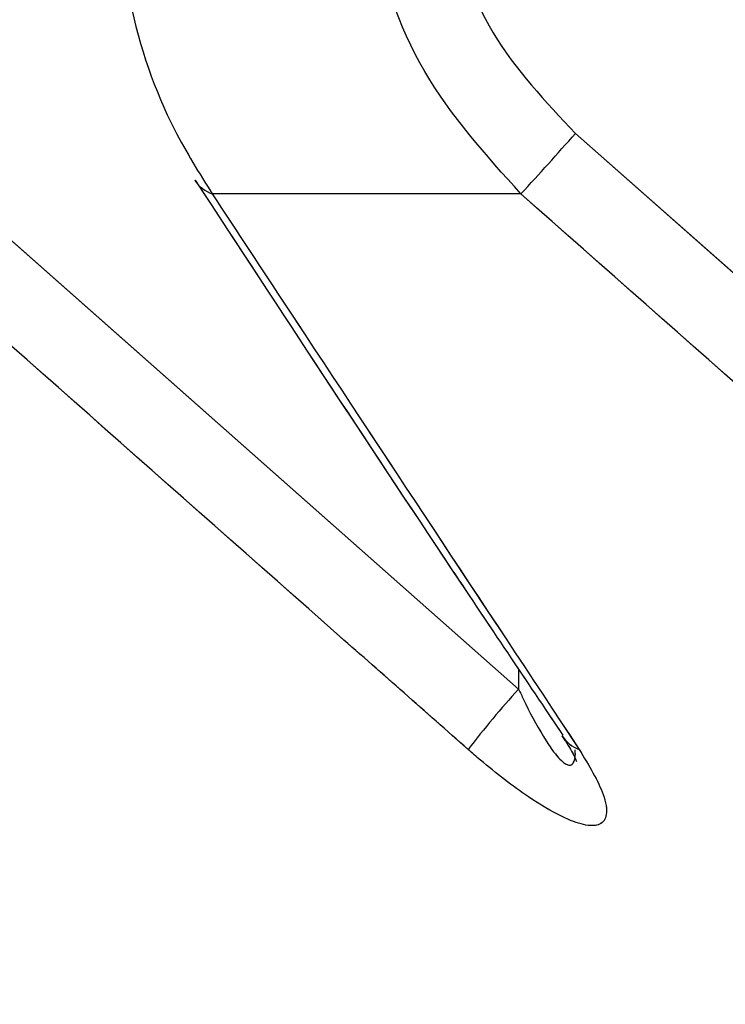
# Paper-space layout 'Dim Drawing' of a CAD drawing. Header units: inches. Extents: x 0.1 to 16.9, y 0.1 to 10.9.
# Tile 75 of 256: x 3.115881 to 3.116152, y 3.668336 to 3.668714. Entities that reach past the tile are written whole.
import ezdxf

# ---------------------------------------------------------------- set-up
doc = ezdxf.new("R2010")
doc.units = ezdxf.units.IN
doc.header["$MEASUREMENT"] = 0
doc.linetypes.add('PHANTOM', pattern=[0.49999999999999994, 0.25, -0.05, 0.05, -0.05, 0.05, -0.05])
doc.layers.add('FORMAT', color=7, linetype='Continuous')
doc.styles.add('SLDTEXTSTYLE0', font='TXT', dxfattribs={"width": 0.75})
doc.dimstyles.new('SLDDIMSTYLE4', dxfattribs={"dimtxt": 0.125, "dimasz": 0.13, "dimexe": 0, "dimexo": 0.0625, "dimgap": 0.03125, "dimtad": 0, "dimtih": 1, "dimtoh": 1, "dimdec": 0, "dimlfac": 15, "dimrnd": 1e-09, "dimzin": 12, "dimdsep": 46, "dimtxsty": 'SLDTEXTSTYLE0', "dimsah": 1, "dimcen": 0.09, "dimadec": 0, "dimazin": 3, "dimtfac": 1, "dimtdec": 0, "dimtofl": 0, "dimtmove": 0, "dimatfit": 3, "dimfxl": 0, "dimfrac": 2, "dimtolj": 1, "dimtzin": 12, "dimarcsym": 0})

# ---------------------------------------------------------------- blocks, each defined once
blk = doc.blocks.new('_D_25')
at = {"layer": 'FORMAT'}
for p, q in [((5.84638986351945, 9.33966827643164), (5.84638986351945, 2.13631955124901)), ((3.076610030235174, 3.486598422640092), (3.076610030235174, 2.13631955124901)), ((4.349142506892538, 2.441354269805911), (4.311056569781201, 2.441354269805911)), ((4.311056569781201, 2.441354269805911), (4.311056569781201, 2.24291676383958)), ((4.718586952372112, 2.441354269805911), (4.75667288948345, 2.441354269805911)), ((4.75667288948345, 2.441354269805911), (4.75667288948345, 2.24291676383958)), ((3.076610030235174, 2.26131955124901), (4.201592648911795, 2.26131955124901)), ((5.84638986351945, 2.26131955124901), (4.866136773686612, 2.26131955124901)), ((4.311056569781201, 2.24291676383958), (4.349142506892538, 2.24291676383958)), ((4.75667288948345, 2.24291676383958), (4.718586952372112, 2.24291676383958))]:
    blk.add_line(p, q, dxfattribs=at)
for points in [[(3.076610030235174, 2.26131955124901), (3.206610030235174, 2.24131955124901), (3.206610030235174, 2.28131955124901)], [(5.84638986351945, 2.26131955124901), (5.71638986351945, 2.28131955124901), (5.71638986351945, 2.24131955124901)]]:
    blk.add_solid(points, dxfattribs=at)
at = {"layer": 'FORMAT', "char_height": 0.125, "attachment_point": 1, "style": 'SLDTEXTSTYLE0'}
for s, insert in [('1055', (4.349142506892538, 2.404050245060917)), ('42', (4.441503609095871, 2.217027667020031))]:
    blk.add_mtext(s, dxfattribs=dict(at, insert=insert))
blk = doc.blocks.new('_D_27')
at = {"layer": 'FORMAT'}
for p, q in [((7.204618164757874, 7.415921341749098), (7.204618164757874, 0.7189967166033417)), ((3.076610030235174, 3.486598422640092), (3.076610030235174, 0.7189967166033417)), ((5.00418204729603, 1.024031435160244), (4.966096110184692, 1.024031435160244)), ((4.966096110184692, 1.024031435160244), (4.966096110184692, 0.8255939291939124)), ((5.373626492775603, 1.024031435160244), (5.411712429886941, 1.024031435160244)), ((5.411712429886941, 1.024031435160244), (5.411712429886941, 0.8255939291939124)), ((3.076610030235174, 0.8439967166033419), (4.856632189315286, 0.8439967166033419)), ((7.204618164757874, 0.8439967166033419), (5.521176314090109, 0.8439967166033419)), ((4.966096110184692, 0.8255939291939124), (5.00418204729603, 0.8255939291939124)), ((5.411712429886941, 0.8255939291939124), (5.373626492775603, 0.8255939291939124))]:
    blk.add_line(p, q, dxfattribs=at)
for points in [[(3.076610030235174, 0.8439967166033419), (3.206610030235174, 0.8239967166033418), (3.206610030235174, 0.8639967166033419)], [(7.204618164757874, 0.8439967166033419), (7.074618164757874, 0.8639967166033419), (7.074618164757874, 0.8239967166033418)]]:
    blk.add_solid(points, dxfattribs=at)
at = {"layer": 'FORMAT', "char_height": 0.125, "attachment_point": 1, "style": 'SLDTEXTSTYLE0'}
for s, insert in [('1573', (5.00418204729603, 0.9867274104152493)), ('62', (5.096543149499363, 0.7997048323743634))]:
    blk.add_mtext(s, dxfattribs=dict(at, insert=insert))
blk = doc.blocks.new('_D_29')
at = {"layer": 'FORMAT'}
for p, q in [((6.409307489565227, 8.781122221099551), (6.409307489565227, 1.663878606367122)), ((3.076610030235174, 3.486598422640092), (3.076610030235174, 1.663878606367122)), ((4.603708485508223, 1.968913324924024), (4.565622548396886, 1.968913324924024)), ((4.565622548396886, 1.968913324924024), (4.565622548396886, 1.770475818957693)), ((4.973152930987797, 1.968913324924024), (5.011238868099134, 1.968913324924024)), ((5.011238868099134, 1.968913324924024), (5.011238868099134, 1.770475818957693)), ((3.076610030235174, 1.788878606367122), (4.456158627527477, 1.788878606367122)), ((6.409307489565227, 1.788878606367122), (5.120702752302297, 1.788878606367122)), ((4.565622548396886, 1.770475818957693), (4.603708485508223, 1.770475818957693)), ((5.011238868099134, 1.770475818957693), (4.973152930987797, 1.770475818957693))]:
    blk.add_line(p, q, dxfattribs=at)
for points in [[(3.076610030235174, 1.788878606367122), (3.206610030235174, 1.768878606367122), (3.206610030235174, 1.808878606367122)], [(6.409307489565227, 1.788878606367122), (6.279307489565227, 1.808878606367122), (6.279307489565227, 1.768878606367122)]]:
    blk.add_solid(points, dxfattribs=at)
at = {"layer": 'FORMAT', "char_height": 0.125, "attachment_point": 1, "style": 'SLDTEXTSTYLE0'}
for s, insert in [('1270', (4.603708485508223, 1.93160930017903)), ('50', (4.696069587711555, 1.744586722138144))]:
    blk.add_mtext(s, dxfattribs=dict(at, insert=insert))
blk = doc.blocks.new('_D_32')
at = {"layer": 'FORMAT'}
for p, q in [((6.866682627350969, 8.133312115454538), (6.866682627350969, 1.191437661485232)), ((3.076610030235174, 3.486598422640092), (3.076610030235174, 1.191437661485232)), ((4.771264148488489, 1.496472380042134), (4.733178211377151, 1.496472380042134)), ((4.733178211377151, 1.496472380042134), (4.733178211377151, 1.298034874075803)), ((5.140708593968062, 1.496472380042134), (5.1787945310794, 1.496472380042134)), ((5.1787945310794, 1.496472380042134), (5.1787945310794, 1.298034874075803)), ((3.076610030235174, 1.316437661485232), (4.623714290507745, 1.316437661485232)), ((6.866682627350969, 1.316437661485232), (5.288258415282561, 1.316437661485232)), ((4.733178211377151, 1.298034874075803), (4.771264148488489, 1.298034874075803)), ((5.1787945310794, 1.298034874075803), (5.140708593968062, 1.298034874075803))]:
    blk.add_line(p, q, dxfattribs=at)
for points in [[(3.076610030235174, 1.316437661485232), (3.206610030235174, 1.296437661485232), (3.206610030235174, 1.336437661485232)], [(6.866682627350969, 1.316437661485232), (6.736682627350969, 1.336437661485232), (6.736682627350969, 1.296437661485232)]]:
    blk.add_solid(points, dxfattribs=at)
at = {"layer": 'FORMAT', "char_height": 0.125, "attachment_point": 1, "style": 'SLDTEXTSTYLE0'}
for s, insert in [('1444', (4.771264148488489, 1.45916835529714)), ('57', (4.863625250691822, 1.272145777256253))]:
    blk.add_mtext(s, dxfattribs=dict(at, insert=insert))

psp = doc.layouts.new('Dim Drawing')

# ---------------------------------------------------------------- linework, layer by layer
at = {"color": 7, "linetype": 'Continuous', "lineweight": 25}
for p, q in [((3.115831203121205, 3.66867069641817), (3.11607220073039, 3.668457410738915)), ((3.116094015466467, 3.66867069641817), (3.116335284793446, 3.668457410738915)), ((3.116073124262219, 3.668647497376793), (3.115954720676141, 3.668647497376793)), ((3.11607220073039, 3.66846507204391), (3.11607220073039, 3.668457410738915))]:
    psp.add_line(p, q, dxfattribs=at)
at = {"color": 7, "linetype": 'PHANTOM', "lineweight": 18}
for p, q in [((3.115831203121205, 3.66867069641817), (3.11607220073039, 3.668457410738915)), ((3.115831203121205, 3.66867069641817), (3.11607220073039, 3.668457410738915)), ((3.115831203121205, 3.66867069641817), (3.11607220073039, 3.668457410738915)), ((3.116094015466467, 3.66867069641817), (3.116335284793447, 3.668457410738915)), ((3.116094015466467, 3.66867069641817), (3.116335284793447, 3.668457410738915)), ((3.116094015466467, 3.66867069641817), (3.116335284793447, 3.668457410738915)), ((3.116073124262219, 3.668647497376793), (3.115954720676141, 3.668647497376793)), ((3.116073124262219, 3.668647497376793), (3.115954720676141, 3.668647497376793)), ((3.116073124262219, 3.668647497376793), (3.115954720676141, 3.668647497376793)), ((3.11607220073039, 3.66846507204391), (3.11607220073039, 3.668457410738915)), ((3.11607220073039, 3.66846507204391), (3.11607220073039, 3.668457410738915)), ((3.11607220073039, 3.66846507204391), (3.11607220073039, 3.668457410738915))]:
    psp.add_line(p, q, dxfattribs=at)
at = {"color": 7, "linetype": 'Continuous', "lineweight": 25}
for centre, radius, start, end in [((3.115024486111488, 3.669612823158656), 0.001425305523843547, 317.368824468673, 318.6238281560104), ((3.115959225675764, 3.668660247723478), 1.352280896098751e-05, 213.9424197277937, 250.5404784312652), ((3.116354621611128, 3.668202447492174), 0.0003804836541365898, 137.9249833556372, 142.4733397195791), ((3.116100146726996, 3.668446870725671), 1.348732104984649e-05, 213.4523738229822, 249.8156479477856)]:
    psp.add_arc(centre, radius, start, end, dxfattribs=at)
at = {"color": 7, "linetype": 'PHANTOM', "lineweight": 18}
for centre, radius, start, end in [((3.115024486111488, 3.669612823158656), 0.001425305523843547, 317.368824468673, 318.6238281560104), ((3.115024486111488, 3.669612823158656), 0.001425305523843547, 317.368824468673, 318.6238281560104), ((3.115024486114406, 3.669612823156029), 0.001425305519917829, 317.3688244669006, 318.6238281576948), ((3.115959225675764, 3.668660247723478), 1.352280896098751e-05, 213.9424197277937, 250.5404784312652), ((3.115959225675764, 3.668660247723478), 1.352280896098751e-05, 213.9424197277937, 250.5404784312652), ((3.115959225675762, 3.668660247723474), 1.352280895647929e-05, 213.9424197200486, 250.5404784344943), ((3.116354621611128, 3.668202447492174), 0.0003804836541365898, 137.9249833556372, 142.4733397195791), ((3.116354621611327, 3.668202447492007), 0.0003804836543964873, 137.9249833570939, 142.4733397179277), ((3.116354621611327, 3.668202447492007), 0.0003804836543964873, 137.9249833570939, 142.4733397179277), ((3.116100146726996, 3.668446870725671), 1.348732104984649e-05, 213.4523738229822, 249.8156479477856), ((3.116100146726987, 3.66844687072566), 1.348732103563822e-05, 213.4523738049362, 249.8156479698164), ((3.116100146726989, 3.668446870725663), 1.348732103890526e-05, 213.4523738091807, 249.8156479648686)]:
    psp.add_arc(centre, radius, start, end, dxfattribs=at)
at = {"color": 7, "linetype": 'Continuous', "lineweight": 25}
for points, knots in [([(3.115917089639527, 3.668777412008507), (3.115918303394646, 3.668758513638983), (3.115920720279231, 3.668720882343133), (3.115936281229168, 3.668676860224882), (3.11594969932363, 3.668655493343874), (3.115954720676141, 3.668647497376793)], [0, 0, 0, 0, 0.3869935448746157, 0.7705992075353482, 0.9999999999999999, 0.9999999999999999, 0.9999999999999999, 0.9999999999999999]), ([(3.116073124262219, 3.668647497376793), (3.116059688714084, 3.66866239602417), (3.116032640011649, 3.668692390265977), (3.116016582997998, 3.668740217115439), (3.116015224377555, 3.668768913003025), (3.116014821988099, 3.668777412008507)], [0, 0, 0, 0, 0.4099050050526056, 0.8252285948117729, 1, 1, 1, 1]), ([(3.116044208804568, 3.668777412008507), (3.116044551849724, 3.668770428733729), (3.116045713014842, 3.668746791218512), (3.116059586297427, 3.668707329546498), (3.116082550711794, 3.668682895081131), (3.116094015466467, 3.66867069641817)], [0, 0, 0, 0, 0.1735354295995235, 0.5873958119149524, 1, 1, 1, 1]), ([(3.115948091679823, 3.668652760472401), (3.115980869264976, 3.668602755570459), (3.116027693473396, 3.668531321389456), (3.116075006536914, 3.668460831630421), (3.116089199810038, 3.668439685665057)], [0, 0, 0, 0, 0.7000136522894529, 1, 1, 1, 1]), ([(3.116052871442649, 3.668434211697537), (3.116036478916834, 3.668448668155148), (3.115955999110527, 3.668519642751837), (3.115875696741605, 3.668590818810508), (3.115811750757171, 3.668647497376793)], [0, 0, 0, 0, 0.2036849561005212, 1, 1, 1, 1]), ([(3.115954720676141, 3.668647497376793), (3.115964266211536, 3.668632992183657), (3.116011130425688, 3.668561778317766), (3.116058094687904, 3.668490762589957), (3.116095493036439, 3.668434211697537)], [0, 0, 0, 0, 0.2036849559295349, 1, 1, 1, 1]), ([(3.116314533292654, 3.668434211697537), (3.116298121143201, 3.668448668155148), (3.116217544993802, 3.668519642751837), (3.116137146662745, 3.668590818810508), (3.116073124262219, 3.668647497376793)], [0, 0, 0, 0, 0.2036849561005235, 1, 1, 1, 1]), ([(3.11607220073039, 3.668457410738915), (3.116072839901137, 3.668456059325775), (3.11607579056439, 3.668449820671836), (3.116080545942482, 3.668440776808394), (3.116085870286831, 3.668432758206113), (3.116088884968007, 3.668429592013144), (3.116090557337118, 3.668428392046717), (3.116091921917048, 3.668427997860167), (3.116093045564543, 3.668428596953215), (3.116093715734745, 3.668430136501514), (3.116094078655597, 3.668431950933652), (3.116093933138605, 3.668433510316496), (3.116093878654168, 3.668434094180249)], [0, 0, 0, 0, 0.08622416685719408, 0.398044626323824, 0.5902905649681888, 0.6653013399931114, 0.7091519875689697, 0.7687908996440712, 0.8257322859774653, 0.8878694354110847, 0.9580161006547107, 1, 1, 1, 1]), ([(3.116088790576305, 3.668439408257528), (3.116089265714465, 3.668438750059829), (3.116091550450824, 3.668435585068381), (3.116093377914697, 3.668432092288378), (3.11609454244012, 3.668429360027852), (3.116094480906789, 3.668429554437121), (3.116094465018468, 3.668429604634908)], [0, 0, 0, 0, 0.12386344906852, 0.5956063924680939, 0.8955828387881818, 0.9999999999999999, 0.9999999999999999, 0.9999999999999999, 0.9999999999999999]), ([(3.116095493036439, 3.668434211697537), (3.116099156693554, 3.668428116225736), (3.116105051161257, 3.668418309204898), (3.116106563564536, 3.66840900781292), (3.116103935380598, 3.668404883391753), (3.116097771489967, 3.668404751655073), (3.116088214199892, 3.668408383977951), (3.11607452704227, 3.668416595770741), (3.116062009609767, 3.668426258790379), (3.116054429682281, 3.668432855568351), (3.116052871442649, 3.668434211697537)], [0, 0, 0, 0, 0.2086143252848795, 0.3356401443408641, 0.4424206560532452, 0.549660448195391, 0.6478447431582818, 0.7774633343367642, 0.9542521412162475, 1, 1, 1, 1])]:
    psp.add_open_spline(points, degree=3, knots=knots, dxfattribs=at)
at = {"color": 7, "linetype": 'PHANTOM', "lineweight": 18}
for points, knots in [([(3.115917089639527, 3.668777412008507), (3.115918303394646, 3.668758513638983), (3.115920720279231, 3.668720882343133), (3.115936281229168, 3.668676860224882), (3.11594969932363, 3.668655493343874), (3.115954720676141, 3.668647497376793)], [0, 0, 0, 0, 0.3869935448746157, 0.7705992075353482, 0.9999999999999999, 0.9999999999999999, 0.9999999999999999, 0.9999999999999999]), ([(3.115917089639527, 3.668777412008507), (3.115918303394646, 3.668758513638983), (3.115920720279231, 3.668720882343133), (3.115936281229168, 3.668676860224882), (3.11594969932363, 3.668655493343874), (3.115954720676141, 3.668647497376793)], [0, 0, 0, 0, 0.3869935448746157, 0.7705992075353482, 0.9999999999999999, 0.9999999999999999, 0.9999999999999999, 0.9999999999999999]), ([(3.115917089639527, 3.668777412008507), (3.115918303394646, 3.668758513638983), (3.115920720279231, 3.668720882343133), (3.115936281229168, 3.668676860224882), (3.11594969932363, 3.668655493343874), (3.115954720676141, 3.668647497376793)], [0, 0, 0, 0, 0.3869935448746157, 0.7705992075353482, 0.9999999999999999, 0.9999999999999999, 0.9999999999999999, 0.9999999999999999]), ([(3.116073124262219, 3.668647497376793), (3.116059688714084, 3.66866239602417), (3.116032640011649, 3.668692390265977), (3.116016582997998, 3.668740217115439), (3.116015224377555, 3.668768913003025), (3.116014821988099, 3.668777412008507)], [0, 0, 0, 0, 0.4099050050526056, 0.8252285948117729, 1, 1, 1, 1]), ([(3.116073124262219, 3.668647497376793), (3.116059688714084, 3.66866239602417), (3.116032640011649, 3.668692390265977), (3.116016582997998, 3.668740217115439), (3.116015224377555, 3.668768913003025), (3.116014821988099, 3.668777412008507)], [0, 0, 0, 0, 0.4099050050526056, 0.8252285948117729, 1, 1, 1, 1]), ([(3.116073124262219, 3.668647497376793), (3.116059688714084, 3.66866239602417), (3.116032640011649, 3.668692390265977), (3.116016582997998, 3.668740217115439), (3.116015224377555, 3.668768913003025), (3.116014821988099, 3.668777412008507)], [0, 0, 0, 0, 0.4099050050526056, 0.8252285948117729, 1, 1, 1, 1]), ([(3.116044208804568, 3.668777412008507), (3.116044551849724, 3.668770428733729), (3.116045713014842, 3.668746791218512), (3.116059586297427, 3.668707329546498), (3.116082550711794, 3.668682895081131), (3.116094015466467, 3.66867069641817)], [0, 0, 0, 0, 0.1735354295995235, 0.5873958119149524, 1, 1, 1, 1]), ([(3.116044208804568, 3.668777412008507), (3.116044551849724, 3.668770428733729), (3.116045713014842, 3.668746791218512), (3.116059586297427, 3.668707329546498), (3.116082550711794, 3.668682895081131), (3.116094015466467, 3.66867069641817)], [0, 0, 0, 0, 0.1735354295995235, 0.5873958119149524, 1, 1, 1, 1]), ([(3.116044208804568, 3.668777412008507), (3.116044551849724, 3.668770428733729), (3.116045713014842, 3.668746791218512), (3.116059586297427, 3.668707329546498), (3.116082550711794, 3.668682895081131), (3.116094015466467, 3.66867069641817)], [0, 0, 0, 0, 0.1735354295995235, 0.5873958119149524, 1, 1, 1, 1]), ([(3.115948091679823, 3.668652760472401), (3.115980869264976, 3.668602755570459), (3.116027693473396, 3.668531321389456), (3.116075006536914, 3.668460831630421), (3.116089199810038, 3.668439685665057)], [0, 0, 0, 0, 0.7000136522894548, 1, 1, 1, 1]), ([(3.115948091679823, 3.668652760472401), (3.115980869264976, 3.668602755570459), (3.116027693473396, 3.668531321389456), (3.116075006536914, 3.668460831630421), (3.116089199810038, 3.668439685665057)], [0, 0, 0, 0, 0.7000136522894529, 1, 1, 1, 1]), ([(3.115948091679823, 3.668652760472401), (3.115980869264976, 3.668602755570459), (3.116027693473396, 3.668531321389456), (3.116075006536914, 3.668460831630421), (3.116089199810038, 3.668439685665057)], [0, 0, 0, 0, 0.7000136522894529, 1, 1, 1, 1]), ([(3.116052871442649, 3.668434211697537), (3.116036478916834, 3.668448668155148), (3.115955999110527, 3.668519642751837), (3.115875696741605, 3.668590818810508), (3.115811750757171, 3.668647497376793)], [0, 0, 0, 0, 0.2036849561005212, 1, 1, 1, 1]), ([(3.116052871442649, 3.668434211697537), (3.116036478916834, 3.668448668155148), (3.115955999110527, 3.668519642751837), (3.115875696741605, 3.668590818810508), (3.115811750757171, 3.668647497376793)], [0, 0, 0, 0, 0.2036849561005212, 1, 1, 1, 1]), ([(3.116052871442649, 3.668434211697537), (3.116036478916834, 3.668448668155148), (3.115955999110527, 3.668519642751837), (3.115875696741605, 3.668590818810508), (3.115811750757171, 3.668647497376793)], [0, 0, 0, 0, 0.2036849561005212, 1, 1, 1, 1]), ([(3.115954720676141, 3.668647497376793), (3.115964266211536, 3.668632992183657), (3.116011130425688, 3.668561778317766), (3.116058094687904, 3.668490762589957), (3.116095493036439, 3.668434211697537)], [0, 0, 0, 0, 0.2036849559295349, 1, 1, 1, 1]), ([(3.115954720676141, 3.668647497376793), (3.115964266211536, 3.668632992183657), (3.116011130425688, 3.668561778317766), (3.116058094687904, 3.668490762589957), (3.11609549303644, 3.668434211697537)], [0, 0, 0, 0, 0.2036849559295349, 1, 1, 1, 1]), ([(3.115954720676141, 3.668647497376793), (3.115964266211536, 3.668632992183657), (3.116011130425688, 3.668561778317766), (3.116058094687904, 3.668490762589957), (3.11609549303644, 3.668434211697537)], [0, 0, 0, 0, 0.2036849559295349, 1, 1, 1, 1]), ([(3.116314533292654, 3.668434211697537), (3.116298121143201, 3.668448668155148), (3.116217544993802, 3.668519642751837), (3.116137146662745, 3.668590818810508), (3.116073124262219, 3.668647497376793)], [0, 0, 0, 0, 0.2036849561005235, 1, 1, 1, 1]), ([(3.116314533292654, 3.668434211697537), (3.116298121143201, 3.668448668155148), (3.116217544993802, 3.668519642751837), (3.116137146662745, 3.668590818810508), (3.116073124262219, 3.668647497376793)], [0, 0, 0, 0, 0.2036849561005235, 1, 1, 1, 1]), ([(3.116314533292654, 3.668434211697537), (3.116298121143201, 3.668448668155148), (3.116217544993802, 3.668519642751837), (3.116137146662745, 3.668590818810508), (3.116073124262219, 3.668647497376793)], [0, 0, 0, 0, 0.2036849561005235, 1, 1, 1, 1]), ([(3.11607220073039, 3.668457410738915), (3.116072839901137, 3.668456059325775), (3.11607579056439, 3.668449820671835), (3.116080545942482, 3.668440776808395), (3.116085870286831, 3.668432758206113), (3.116088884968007, 3.668429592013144), (3.116090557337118, 3.668428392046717), (3.116091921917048, 3.668427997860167), (3.116093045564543, 3.668428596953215), (3.116093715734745, 3.668430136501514), (3.116094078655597, 3.668431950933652), (3.116093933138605, 3.668433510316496), (3.116093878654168, 3.668434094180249)], [0, 0, 0, 0, 0.08622416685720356, 0.3980446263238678, 0.5902905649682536, 0.6653013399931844, 0.7091519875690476, 0.7687908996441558, 0.825732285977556, 0.8878694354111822, 0.958016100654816, 1, 1, 1, 1]), ([(3.11607220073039, 3.668457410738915), (3.116072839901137, 3.668456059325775), (3.11607579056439, 3.668449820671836), (3.116080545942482, 3.668440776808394), (3.116085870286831, 3.668432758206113), (3.116088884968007, 3.668429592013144), (3.116090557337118, 3.668428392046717), (3.116091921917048, 3.668427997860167), (3.116093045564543, 3.668428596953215), (3.116093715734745, 3.668430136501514), (3.116094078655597, 3.668431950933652), (3.116093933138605, 3.668433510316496), (3.116093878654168, 3.668434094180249)], [0, 0, 0, 0, 0.08622416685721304, 0.3980446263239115, 0.5902905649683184, 0.6653013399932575, 0.7091519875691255, 0.7687908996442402, 0.8257322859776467, 0.8878694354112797, 0.9580161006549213, 1, 1, 1, 1]), ([(3.11607220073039, 3.668457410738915), (3.116072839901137, 3.668456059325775), (3.11607579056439, 3.668449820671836), (3.116080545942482, 3.668440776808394), (3.116085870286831, 3.668432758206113), (3.116088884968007, 3.668429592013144), (3.116090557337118, 3.668428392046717), (3.116091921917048, 3.668427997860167), (3.116093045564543, 3.668428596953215), (3.116093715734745, 3.668430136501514), (3.116094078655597, 3.668431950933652), (3.116093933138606, 3.668433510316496), (3.116093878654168, 3.668434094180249)], [0, 0, 0, 0, 0.08622416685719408, 0.398044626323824, 0.5902905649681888, 0.6653013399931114, 0.7091519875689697, 0.7687908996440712, 0.8257322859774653, 0.8878694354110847, 0.9580161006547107, 1, 1, 1, 1]), ([(3.116088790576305, 3.668439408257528), (3.116089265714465, 3.668438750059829), (3.116091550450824, 3.668435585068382), (3.116093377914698, 3.668432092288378), (3.11609454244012, 3.668429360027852), (3.116094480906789, 3.668429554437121), (3.116094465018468, 3.668429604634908)], [0, 0, 0, 0, 0.123863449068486, 0.5956063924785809, 0.8955828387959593, 1, 1, 1, 1]), ([(3.116088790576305, 3.668439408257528), (3.116089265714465, 3.668438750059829), (3.116091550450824, 3.668435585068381), (3.116093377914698, 3.668432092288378), (3.11609454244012, 3.668429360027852), (3.116094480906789, 3.668429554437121), (3.116094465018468, 3.668429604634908)], [0, 0, 0, 0, 0.1238634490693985, 0.5956063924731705, 0.8955828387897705, 1, 1, 1, 1]), ([(3.116088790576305, 3.668439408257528), (3.116089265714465, 3.668438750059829), (3.116091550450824, 3.668435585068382), (3.116093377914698, 3.668432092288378), (3.116094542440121, 3.668429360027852), (3.116094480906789, 3.668429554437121), (3.116094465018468, 3.668429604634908)], [0, 0, 0, 0, 0.1238634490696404, 0.5956063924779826, 0.895582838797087, 1, 1, 1, 1]), ([(3.11609549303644, 3.668434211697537), (3.116099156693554, 3.668428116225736), (3.116105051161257, 3.668418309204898), (3.116106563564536, 3.66840900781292), (3.116103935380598, 3.668404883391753), (3.116097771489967, 3.668404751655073), (3.116088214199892, 3.668408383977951), (3.11607452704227, 3.668416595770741), (3.116062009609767, 3.668426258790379), (3.116054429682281, 3.668432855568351), (3.116052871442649, 3.668434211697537)], [0, 0, 0, 0, 0.2086143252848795, 0.3356401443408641, 0.4424206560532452, 0.549660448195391, 0.6478447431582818, 0.7774633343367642, 0.9542521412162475, 1, 1, 1, 1]), ([(3.11609549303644, 3.668434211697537), (3.116099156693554, 3.668428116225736), (3.116105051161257, 3.668418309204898), (3.116106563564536, 3.66840900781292), (3.116103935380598, 3.668404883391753), (3.116097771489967, 3.668404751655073), (3.116088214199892, 3.668408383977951), (3.11607452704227, 3.668416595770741), (3.116062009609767, 3.668426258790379), (3.116054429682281, 3.668432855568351), (3.116052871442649, 3.668434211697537)], [0, 0, 0, 0, 0.2086143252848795, 0.3356401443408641, 0.4424206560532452, 0.549660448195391, 0.6478447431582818, 0.7774633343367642, 0.9542521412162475, 1, 1, 1, 1]), ([(3.11609549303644, 3.668434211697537), (3.116099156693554, 3.668428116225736), (3.116105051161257, 3.668418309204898), (3.116106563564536, 3.66840900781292), (3.116103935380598, 3.668404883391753), (3.116097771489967, 3.668404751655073), (3.116088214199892, 3.668408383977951), (3.11607452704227, 3.668416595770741), (3.116062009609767, 3.668426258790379), (3.116054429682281, 3.668432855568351), (3.116052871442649, 3.668434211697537)], [0, 0, 0, 0, 0.2086143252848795, 0.3356401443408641, 0.4424206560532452, 0.549660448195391, 0.6478447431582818, 0.7774633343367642, 0.9542521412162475, 1, 1, 1, 1])]:
    psp.add_open_spline(points, degree=3, knots=knots, dxfattribs=at)

# ---------------------------------------------------------------- dimensions: what is measured, and where the dimension line sits
at = {"layer": 'FORMAT'}
for base, p1, p2, picture, middle in [((5.84638986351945, 2.26131955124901), (3.076610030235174, 3.536598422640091), (5.84638986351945, 9.389668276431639), '_D_25', (4.533864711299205, 2.26131955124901)), ((3.076610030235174, 1.788878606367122), (6.409307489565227, 8.83112222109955), (3.076610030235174, 3.536598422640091), '_D_29', (4.788430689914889, 1.788878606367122)), ((6.866682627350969, 1.316437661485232), (3.076610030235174, 3.536598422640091), (6.866682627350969, 8.18331211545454), '_D_32', (4.955986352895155, 1.316437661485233)), ((3.076610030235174, 0.8439967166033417), (7.204618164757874, 7.465921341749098), (3.076610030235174, 3.536598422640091), '_D_27', (5.188904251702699, 0.8439967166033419))]:
    dim = psp.add_linear_dim(base=base, p1=p1, p2=p2, dimstyle='SLDDIMSTYLE4', dxfattribs=at)
    dim.commit()
    dim.dimension.update_dxf_attribs({"geometry": picture, "text_midpoint": middle, "dimtype": 160})

doc.saveas('drawing.dxf')
